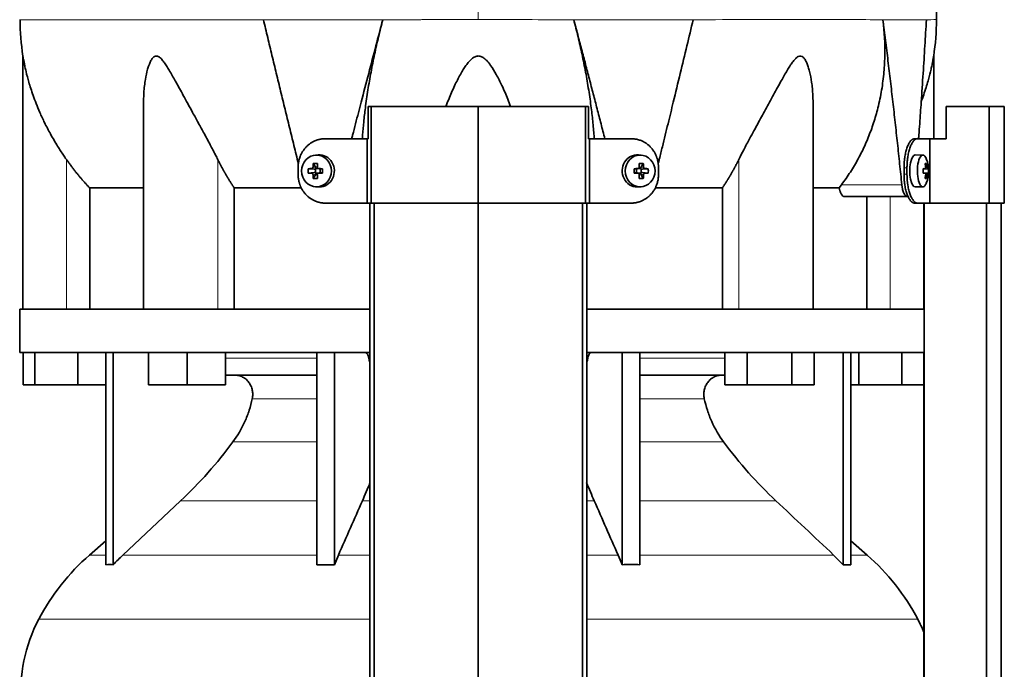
# Model space of a CAD drawing. Header units: millimetres. Extents: x 443 to 1328, y -1093 to 1340.
# Tile 16 of 28: x 451 to 757, y 409 to 612. Entities that reach past the tile are written whole.
import ezdxf

# ---------------------------------------------------------------- set-up
doc = ezdxf.new("R2010")
doc.units = ezdxf.units.MM
for name, color, linetype in [('LOW_334-1', 7, 'Continuous'), ('M5X8_UNI7687', 7, 'Continuous'), ('VSI344-454_TERMI', 7, 'Continuous'), ('VSI344-454_TESTA', 7, 'Continuous'), ('VSI344_DIFFUSORE', 7, 'Continuous')]:
    doc.layers.add(name, color=color, linetype=linetype)

# ---------------------------------------------------------------- blocks, each defined once
blk = doc.blocks.new('SE')
at = {"layer": 'LOW_334-1', "color": 7, "linetype": 'Continuous', "lineweight": 35}
for p, q in [((559.47, 554.47), (559.47, 312.47)), ((560.83, 312.47), (560.83, 554.47)), ((593.18, 312.47), (593.18, 554.47)), ((625.53, 312.47), (625.53, 554.47)), ((626.89, 554.47), (626.89, 312.47)), ((731.62, 554.47), (731.62, 521.47)), ((731.69, 554.47), (731.69, 312.47)), ((751.07, 312.47), (751.07, 554.47)), ((755.62, 312.47), (755.62, 554.47)), ((731.68, 507.97), (731.68, 521.47)), ((731.62, 507.97), (731.62, 312.47))]:
    blk.add_line(p, q, dxfattribs=at)
at = {"layer": 'M5X8_UNI7687', "color": 7, "linetype": 'Continuous', "lineweight": 35}
for p, q in [((543.4, 569.46), (542.55, 569.39)), ((643.81, 569.39), (642.96, 569.46)), ((731.33, 569.4), (728.98, 569.47)), ((541.91, 566.81), (542.68, 565.5)), ((644.45, 566.81), (643.68, 565.5)), ((732.49, 566.81), (732.08, 566.5)), ((540.37, 565.16), (542.21, 565.01)), ((540.37, 563.78), (542.21, 563.94)), ((541.91, 562.14), (542.68, 563.44)), ((542.61, 563.91), (542.61, 565.04)), ((542.78, 565.22), (543.4, 565.22)), ((543.36, 563.72), (542.78, 563.72)), ((543.48, 565.21), (544.07, 565.01)), ((544.07, 563.93), (543.48, 563.74)), ((544.02, 565.03), (544.02, 563.92)), ((544.76, 565.16), (544.15, 565.01)), ((544.76, 563.78), (544.15, 563.94)), ((641.61, 565.16), (642.21, 565.01)), ((641.61, 563.78), (642.21, 563.94)), ((642.29, 565.01), (642.88, 565.21)), ((642.88, 563.74), (642.29, 563.93)), ((642.34, 563.92), (642.34, 565.03)), ((642.93, 565.22), (643.58, 565.22)), ((643.58, 563.72), (642.96, 563.72)), ((644.45, 562.14), (643.68, 563.44)), ((643.75, 565.04), (643.75, 563.91)), ((645.99, 565.16), (644.15, 565.01)), ((645.99, 563.78), (644.15, 563.94)), ((731.46, 565.13), (732.04, 565.18)), ((733.05, 565.16), (731.46, 565.05)), ((733.05, 563.78), (731.46, 563.9)), ((732.04, 563.76), (731.46, 563.82)), ((732.49, 562.14), (732.08, 562.44)), ((542.55, 559.55), (543.4, 559.49)), ((642.96, 559.49), (643.81, 559.55)), ((728.98, 559.47), (731.33, 559.54))]:
    blk.add_line(p, q, dxfattribs=at)
at = {"layer": 'M5X8_UNI7687', "color": 4, "linetype": 'Continuous', "lineweight": 9}
for p, q in [((542.21, 565.01), (541.36, 565.18)), ((541.36, 563.76), (542.21, 563.94)), ((541.83, 565.68), (542.68, 565.5)), ((542.68, 563.44), (541.83, 563.26)), ((543.63, 565.18), (544.15, 565.01)), ((544.15, 563.94), (543.63, 563.76)), ((642.21, 565.01), (642.73, 565.18)), ((642.73, 563.76), (642.21, 563.94)), ((643.68, 565.5), (644.54, 565.68)), ((644.54, 563.26), (643.68, 563.44)), ((645, 565.18), (644.15, 565.01)), ((644.15, 563.94), (645, 563.76)), ((732.86, 565.18), (731.46, 565.05)), ((731.46, 565.13), (732.03, 565.18)), ((731.46, 563.89), (732.86, 563.76)), ((732.03, 563.76), (731.46, 563.82)), ((732.2, 565.64), (732.69, 565.68)), ((732.69, 563.26), (732.2, 563.31))]:
    blk.add_line(p, q, dxfattribs=at)
at = {"layer": 'M5X8_UNI7687', "color": 7, "linetype": 'Continuous', "lineweight": 35}
for centre, radius, start, end in [((723.14, 564.47), 10, 337.7946, 22.2054), ((551.54, 564.47), 11.19, 176.4519, 183.5481), ((510.81, 564.47), 33.96, 358.8317, 1.1683), ((675.56, 564.47), 33.96, 178.8317, 181.1683), ((634.83, 564.47), 11.19, 356.4519, 3.5481), ((723.46, 564.47), 9.62, 355.8727, 4.1273)]:
    blk.add_arc(centre, radius, start, end, dxfattribs=at)
for centre in [(542.9, 564.47), (643.46, 564.47)]:
    blk.add_ellipse(centre, major_axis=(0, -4.93), ratio=0.939693, dxfattribs=at)
for centre, major_axis, ratio, start_param, end_param in [((543.76, 564.47), (0, -5), 0.939693, 0, 3.218028), ((642.6, 564.47), (0, -5), 0.939693, 3.065157, 6.283185), ((728.97, 564.47), (0, 5), 0.34202, 0, 3.151709), ((731.32, 564.47), (0, 4.93), 0.34202, 0, 3.839001), ((731.32, 564.47), (0, 4.93), 0.34202, 5.585777, 6.283185), ((546.02, 564.47), (0, 10), 0.422618, 1.335108, 1.449667), ((545.12, 561.41), (-8.99, 2.22), 0.549436, -1.223909, -1.074217), ((545.73, 564.47), (0, 10), 0.258819, 1.335108, 1.449667), ((641.24, 561.41), (8.99, 2.22), 0.549436, 1.074217, 1.223909), ((640.63, 564.47), (0, 10), 0.258819, -1.449667, -1.335108), ((640.34, 564.47), (0, 10), 0.422618, -1.449667, -1.335108), ((725.22, 561.41), (7.67, 5.19), 0.199978, 0.212267, 0.361959), ((723.21, 564.47), (0, 10), 0.906308, 4.833518, 4.948078), ((723.1, 564.47), (0, 10), 0.965926, 4.833518, 4.948078), ((545.88, 564.32), (-9.99, 0.3), 0.0819, -1.099374, -0.984815), ((545.88, 564.63), (-9.99, -0.3), 0.0819, 0.984815, 1.099374), ((546.02, 564.47), (0, -10), 0.422618, -1.449667, -1.335108), ((542.2, 565.51), (0.805, -0.118), 0.613124, 4.809424, 5.327625), ((542.2, 563.43), (0.805, 0.118), 0.613124, 0.95556, 1.473761), ((542.37, 565.47), (0.03, -0.501), 0.939258, 0.461161, 0.987959), ((542.37, 563.47), (0.03, 0.501), 0.939258, 5.295226, 5.822024), ((542.2, 565.51), (0.521, -0.505), 0.511875, 0.559691, 1.077892), ((542.2, 563.43), (0.521, 0.505), 0.511875, 5.205293, 5.723494), ((545.73, 564.47), (0, -10), 0.258819, -1.449667, -1.335108), ((545.88, 564.32), (-9.99, 0.3), 0.0819, -1.456192, -1.341632), ((545.88, 564.63), (-9.99, -0.3), 0.0819, 1.341632, 1.456192), ((544.15, 565.51), (0.052, 0.506), 0.51441, 3.025925, 3.331693), ((544.15, 563.43), (0.052, -0.506), 0.51441, 2.951492, 3.25726), ((640.49, 564.32), (9.99, 0.3), 0.0819, 1.341632, 1.456192), ((640.49, 564.63), (9.99, -0.3), 0.0819, -1.456192, -1.341632), ((642.21, 565.51), (-0.052, 0.506), 0.51441, 2.951492, 3.25726), ((642.21, 563.43), (-0.052, -0.506), 0.51441, 3.025925, 3.331693), ((640.63, 564.47), (0, -10), 0.258819, 1.335108, 1.449667), ((644.16, 565.51), (-0.521, -0.505), 0.511875, 5.205293, 5.723494), ((643.99, 565.47), (-0.03, -0.501), 0.939258, 5.295226, 5.822024), ((643.99, 563.47), (-0.03, 0.501), 0.939258, 0.461161, 0.987959), ((644.16, 563.43), (-0.521, 0.505), 0.511875, 0.559691, 1.077892), ((644.16, 565.51), (-0.805, -0.118), 0.613124, 0.95556, 1.473761), ((644.16, 563.43), (-0.805, 0.118), 0.613124, 4.809424, 5.327625), ((640.34, 564.47), (0, -10), 0.422618, 1.335108, 1.449667), ((640.49, 564.32), (9.99, 0.3), 0.0819, 0.984815, 1.099374), ((640.49, 564.63), (9.99, -0.3), 0.0819, -1.099374, -0.984815), ((723.15, 564.32), (9.97, 0.82), 0.029809, 0.468971, 0.583531), ((726.26, 564.47), (0, -9.26), 0.562348, 1.49595, 1.645642), ((723.15, 564.63), (9.97, -0.82), 0.029809, -0.583531, -0.468971), ((723.21, 564.47), (0, -10), 0.906308, 1.335108, 1.449667), ((723.1, 564.47), (0, -10), 0.965926, 1.335108, 1.449667), ((723.15, 564.32), (9.97, 0.82), 0.029809, 0.112154, 0.226713), ((723.15, 564.63), (9.97, -0.82), 0.029809, -0.226713, -0.112154), ((545.12, 567.53), (-8.99, -2.22), 0.549436, 1.074217, 1.223909), ((641.24, 567.53), (8.99, -2.22), 0.549436, -1.223909, -1.074217), ((725.22, 567.53), (7.67, -5.19), 0.199978, -0.361959, -0.212267), ((543.76, 564.47), (0, -5), 0.939693, 6.20675, 6.283185), ((642.6, 564.47), (0, -5), 0.939693, 0, 0.076435)]:
    blk.add_ellipse(centre, major_axis=major_axis, ratio=ratio, start_param=start_param, end_param=end_param, dxfattribs=at)
for points in [[(541.36, 565.18), (541.37, 565.18), (541.41, 565.18), (541.45, 565.19), (541.49, 565.2), (541.53, 565.22), (541.57, 565.24), (541.61, 565.26), (541.64, 565.29), (541.68, 565.33), (541.71, 565.37), (541.74, 565.41), (541.76, 565.45), (541.78, 565.49), (541.8, 565.53), (541.81, 565.58), (541.82, 565.63), (541.83, 565.66), (541.83, 565.68)], [(541.83, 563.26), (541.83, 563.28), (541.82, 563.31), (541.81, 563.36), (541.8, 563.41), (541.78, 563.45), (541.76, 563.49), (541.74, 563.54), (541.71, 563.58), (541.68, 563.61), (541.64, 563.65), (541.61, 563.68), (541.57, 563.7), (541.53, 563.72), (541.49, 563.74), (541.45, 563.75), (541.41, 563.76), (541.37, 563.76), (541.36, 563.76)], [(543.16, 565.68), (543.16, 565.66), (543.16, 565.63), (543.17, 565.58), (543.18, 565.53), (543.19, 565.49), (543.21, 565.45), (543.23, 565.41), (543.26, 565.37), (543.29, 565.33), (543.33, 565.29), (543.36, 565.26), (543.4, 565.24), (543.45, 565.22), (543.49, 565.2), (543.53, 565.19), (543.58, 565.18), (543.61, 565.18), (543.63, 565.18)], [(543.63, 563.76), (543.61, 563.76), (543.58, 563.76), (543.53, 563.75), (543.49, 563.74), (543.45, 563.72), (543.4, 563.7), (543.36, 563.68), (543.33, 563.65), (543.29, 563.61), (543.26, 563.58), (543.23, 563.54), (543.21, 563.49), (543.19, 563.45), (543.18, 563.41), (543.17, 563.36), (543.16, 563.31), (543.16, 563.28), (543.16, 563.26)], [(642.73, 565.18), (642.75, 565.18), (642.78, 565.18), (642.83, 565.19), (642.88, 565.2), (642.92, 565.22), (642.96, 565.24), (643, 565.26), (643.04, 565.29), (643.07, 565.33), (643.1, 565.37), (643.13, 565.41), (643.15, 565.45), (643.17, 565.49), (643.19, 565.53), (643.2, 565.58), (643.2, 565.63), (643.2, 565.66), (643.2, 565.68)], [(643.2, 563.26), (643.2, 563.28), (643.2, 563.31), (643.2, 563.36), (643.19, 563.41), (643.17, 563.45), (643.15, 563.49), (643.13, 563.54), (643.1, 563.58), (643.07, 563.61), (643.04, 563.65), (643, 563.68), (642.96, 563.7), (642.92, 563.72), (642.88, 563.74), (642.83, 563.75), (642.78, 563.76), (642.75, 563.76), (642.73, 563.76)], [(644.54, 565.68), (644.54, 565.66), (644.54, 565.63), (644.55, 565.58), (644.56, 565.53), (644.58, 565.49), (644.6, 565.45), (644.62, 565.41), (644.65, 565.37), (644.68, 565.33), (644.72, 565.29), (644.76, 565.26), (644.79, 565.24), (644.83, 565.22), (644.87, 565.2), (644.92, 565.19), (644.96, 565.18), (644.99, 565.18), (645, 565.18)], [(645, 563.76), (644.99, 563.76), (644.96, 563.76), (644.92, 563.75), (644.87, 563.74), (644.83, 563.72), (644.79, 563.7), (644.76, 563.68), (644.72, 563.65), (644.68, 563.61), (644.65, 563.58), (644.62, 563.54), (644.6, 563.49), (644.58, 563.45), (644.56, 563.41), (644.55, 563.36), (644.54, 563.31), (644.54, 563.28), (644.54, 563.26)], [(732.03, 565.18), (732.04, 565.18), (732.06, 565.18), (732.08, 565.19), (732.1, 565.2), (732.11, 565.22), (732.13, 565.24), (732.15, 565.26), (732.16, 565.29), (732.18, 565.33), (732.19, 565.37), (732.2, 565.41), (732.2, 565.45), (732.21, 565.49), (732.21, 565.53), (732.21, 565.58), (732.21, 565.63), (732.2, 565.66), (732.2, 565.68)], [(732.2, 563.26), (732.2, 563.28), (732.21, 563.31), (732.21, 563.36), (732.21, 563.41), (732.21, 563.45), (732.2, 563.49), (732.2, 563.54), (732.19, 563.58), (732.18, 563.61), (732.16, 563.65), (732.15, 563.68), (732.13, 563.7), (732.11, 563.72), (732.1, 563.74), (732.08, 563.75), (732.06, 563.76), (732.04, 563.76), (732.03, 563.76)], [(732.69, 565.68), (732.69, 565.66), (732.69, 565.63), (732.7, 565.58), (732.71, 565.53), (732.72, 565.49), (732.73, 565.45), (732.74, 565.41), (732.75, 565.37), (732.76, 565.33), (732.77, 565.29), (732.79, 565.26), (732.8, 565.24), (732.81, 565.22), (732.82, 565.2), (732.83, 565.19), (732.85, 565.18), (732.85, 565.18), (732.86, 565.18)], [(732.86, 563.76), (732.85, 563.76), (732.85, 563.76), (732.83, 563.75), (732.82, 563.74), (732.81, 563.72), (732.8, 563.7), (732.79, 563.68), (732.77, 563.65), (732.76, 563.61), (732.75, 563.58), (732.74, 563.54), (732.73, 563.49), (732.72, 563.45), (732.71, 563.41), (732.7, 563.36), (732.69, 563.31), (732.69, 563.28), (732.69, 563.26)]]:
    blk.add_open_spline(points, degree=3, dxfattribs=at)
at = {"layer": 'VSI344-454_TERMI', "color": 7, "linetype": 'Continuous', "lineweight": 35}
for p, q in [((559.89, 584.47), (558.96, 584.47)), ((558.96, 584.47), (558.96, 574.47)), ((593.18, 584.47), (559.89, 584.47)), ((559.89, 584.47), (559.89, 554.47)), ((626.47, 584.47), (593.18, 584.47)), ((593.18, 584.47), (593.18, 554.47)), ((627.41, 584.47), (626.47, 584.47)), ((626.47, 584.47), (626.47, 554.47)), ((627.41, 584.47), (627.41, 574.47)), ((751.95, 584.47), (738.61, 584.47)), ((738.61, 584.47), (738.61, 574.47)), ((756.63, 584.47), (751.95, 584.47)), ((751.95, 584.47), (751.95, 554.47)), ((756.63, 584.47), (756.63, 554.47)), ((545.59, 574.47), (558.6, 574.47)), ((558.6, 554.47), (558.6, 574.47)), ((558.6, 574.47), (558.96, 574.47)), ((627.77, 574.47), (627.41, 574.47)), ((640.78, 574.47), (627.77, 574.47)), ((627.77, 574.47), (627.77, 554.47)), ((728.69, 574.47), (729.62, 574.47)), ((729.62, 574.47), (733.48, 574.47)), ((733.48, 554.47), (733.48, 574.47)), ((733.48, 574.47), (738.61, 574.47)), ((537.18, 563.47), (537.18, 565.47)), ((649.18, 563.47), (649.18, 565.47)), ((725.47, 563.47), (725.47, 565.47)), ((726.39, 563.47), (726.39, 565.47)), ((545.59, 554.47), (558.6, 554.47)), ((559.89, 554.47), (558.6, 554.47)), ((593.18, 554.47), (559.89, 554.47)), ((626.47, 554.47), (593.18, 554.47)), ((627.77, 554.47), (626.47, 554.47)), ((640.78, 554.47), (627.77, 554.47)), ((729.62, 554.47), (728.69, 554.47)), ((729.62, 554.47), (733.48, 554.47)), ((751.95, 554.47), (733.48, 554.47)), ((756.63, 554.47), (751.95, 554.47))]:
    blk.add_line(p, q, dxfattribs=at)
at = {"layer": 'VSI344-454_TERMI', "color": 4, "linetype": 'Continuous', "lineweight": 9}
for p, q in [((725.47, 565.47), (726.39, 565.47)), ((726.39, 563.47), (725.47, 563.47))]:
    blk.add_line(p, q, dxfattribs=at)
at = {"layer": 'VSI344-454_TERMI', "color": 7, "linetype": 'Continuous', "lineweight": 35}
for points, knots in [([(545.59, 574.47), (545.49, 574.47), (545.31, 574.47), (545.03, 574.45), (544.75, 574.43), (544.48, 574.4), (544.2, 574.35), (543.93, 574.3), (543.66, 574.24), (543.39, 574.17), (543.13, 574.09), (542.86, 574), (542.6, 573.9), (542.17, 573.72), (541.59, 573.42), (540.89, 572.97), (540.22, 572.44), (539.61, 571.85), (539.06, 571.19), (538.57, 570.48), (538.15, 569.72), (537.84, 569.01), (537.62, 568.37), (537.46, 567.8), (537.33, 567.23), (537.25, 566.65), (537.19, 566.06), (537.18, 565.67), (537.18, 565.47)], [0, 0, 0, 0, 0.021018, 0.041934, 0.062771, 0.083551, 0.104296, 0.125029, 0.145772, 0.166549, 0.18738, 0.20829, 0.2293, 0.250431, 0.312491, 0.374707, 0.437523, 0.500061, 0.56259, 0.62542, 0.687635, 0.749712, 0.791848, 0.833577, 0.875076, 0.916525, 0.958107, 1, 1, 1, 1]), ([(649.18, 565.47), (649.18, 565.57), (649.18, 565.77), (649.17, 566.06), (649.14, 566.36), (649.11, 566.65), (649.07, 566.94), (649.02, 567.23), (648.97, 567.51), (648.9, 567.8), (648.83, 568.08), (648.74, 568.36), (648.65, 568.64), (648.48, 569.1), (648.21, 569.72), (647.79, 570.48), (647.3, 571.19), (646.75, 571.85), (646.14, 572.44), (645.48, 572.97), (644.77, 573.42), (644.11, 573.76), (643.5, 574), (642.97, 574.17), (642.43, 574.31), (641.89, 574.4), (641.33, 574.46), (640.96, 574.47), (640.78, 574.47)], [0, 0, 0, 0, 0.020997, 0.041894, 0.062713, 0.083478, 0.10421, 0.124932, 0.145667, 0.166438, 0.187266, 0.208174, 0.229186, 0.250321, 0.31238, 0.374613, 0.43743, 0.499972, 0.562502, 0.625326, 0.687533, 0.749602, 0.791735, 0.83347, 0.874983, 0.916456, 0.958069, 1, 1, 1, 1]), ([(725.47, 565.47), (725.47, 565.57), (725.47, 565.77), (725.47, 566.06), (725.48, 566.36), (725.5, 566.65), (725.51, 566.94), (725.53, 567.23), (725.56, 567.51), (725.58, 567.8), (725.62, 568.08), (725.65, 568.36), (725.69, 568.64), (725.76, 569.1), (725.87, 569.72), (726.04, 570.48), (726.24, 571.19), (726.46, 571.85), (726.71, 572.44), (726.97, 572.97), (727.24, 573.42), (727.49, 573.76), (727.71, 574), (727.91, 574.17), (728.11, 574.31), (728.3, 574.4), (728.5, 574.46), (728.63, 574.47), (728.69, 574.47)], [0, 0, 0, 0, 0.020997, 0.041894, 0.062714, 0.083478, 0.10421, 0.124932, 0.145667, 0.166438, 0.187266, 0.208175, 0.229186, 0.250321, 0.312381, 0.374613, 0.43743, 0.499971, 0.5625, 0.625324, 0.687531, 0.7496, 0.791733, 0.833468, 0.874982, 0.916455, 0.958068, 1, 1, 1, 1]), ([(729.62, 574.47), (729.59, 574.47), (729.52, 574.47), (729.42, 574.45), (729.32, 574.43), (729.23, 574.4), (729.13, 574.35), (729.03, 574.3), (728.93, 574.24), (728.83, 574.17), (728.74, 574.09), (728.64, 574), (728.54, 573.9), (728.38, 573.72), (728.16, 573.42), (727.89, 572.97), (727.63, 572.44), (727.39, 571.85), (727.16, 571.19), (726.97, 570.48), (726.79, 569.72), (726.66, 569.01), (726.57, 568.37), (726.5, 567.8), (726.45, 567.23), (726.42, 566.65), (726.39, 566.06), (726.39, 565.67), (726.39, 565.47)], [0, 0, 0, 0, 0.021018, 0.041934, 0.062771, 0.083551, 0.104296, 0.125029, 0.145772, 0.166549, 0.18738, 0.20829, 0.2293, 0.250431, 0.312491, 0.374707, 0.437523, 0.500061, 0.56259, 0.62542, 0.687635, 0.749712, 0.791848, 0.833577, 0.875076, 0.916525, 0.958107, 1, 1, 1, 1]), ([(537.18, 563.47), (537.18, 563.37), (537.18, 563.17), (537.2, 562.88), (537.22, 562.59), (537.25, 562.29), (537.29, 562), (537.34, 561.72), (537.4, 561.43), (537.46, 561.14), (537.54, 560.86), (537.62, 560.58), (537.71, 560.3), (537.88, 559.84), (538.15, 559.22), (538.57, 558.46), (539.06, 557.75), (539.61, 557.1), (540.22, 556.5), (540.89, 555.97), (541.59, 555.52), (542.26, 555.18), (542.86, 554.94), (543.39, 554.77), (543.93, 554.64), (544.48, 554.54), (545.03, 554.48), (545.4, 554.47), (545.59, 554.47)], [0, 0, 0, 0, 0.020997, 0.041894, 0.062713, 0.083478, 0.10421, 0.124932, 0.145667, 0.166438, 0.187266, 0.208174, 0.229186, 0.250321, 0.31238, 0.374613, 0.43743, 0.499972, 0.562502, 0.625326, 0.687533, 0.749602, 0.791735, 0.83347, 0.874983, 0.916456, 0.958069, 1, 1, 1, 1]), ([(640.78, 554.47), (640.87, 554.47), (641.06, 554.47), (641.34, 554.49), (641.61, 554.51), (641.89, 554.55), (642.16, 554.59), (642.43, 554.64), (642.7, 554.7), (642.97, 554.77), (643.23, 554.86), (643.5, 554.95), (643.76, 555.05), (644.19, 555.23), (644.77, 555.52), (645.48, 555.97), (646.14, 556.5), (646.75, 557.1), (647.3, 557.75), (647.79, 558.46), (648.21, 559.22), (648.52, 559.93), (648.75, 560.58), (648.91, 561.14), (649.03, 561.71), (649.12, 562.29), (649.17, 562.88), (649.18, 563.27), (649.18, 563.47)], [0, 0, 0, 0, 0.021018, 0.041934, 0.062771, 0.083551, 0.104296, 0.125029, 0.145772, 0.166549, 0.18738, 0.20829, 0.2293, 0.250431, 0.312491, 0.374707, 0.437523, 0.500061, 0.56259, 0.62542, 0.687635, 0.749712, 0.791848, 0.833577, 0.875076, 0.916525, 0.958107, 1, 1, 1, 1]), ([(728.69, 554.47), (728.66, 554.47), (728.6, 554.47), (728.5, 554.49), (728.4, 554.51), (728.3, 554.55), (728.2, 554.59), (728.11, 554.64), (728.01, 554.7), (727.91, 554.77), (727.81, 554.86), (727.72, 554.95), (727.62, 555.05), (727.46, 555.23), (727.24, 555.52), (726.97, 555.97), (726.71, 556.5), (726.46, 557.1), (726.24, 557.75), (726.04, 558.46), (725.87, 559.22), (725.74, 559.93), (725.65, 560.58), (725.58, 561.14), (725.53, 561.71), (725.49, 562.29), (725.47, 562.88), (725.47, 563.27), (725.47, 563.47)], [0, 0, 0, 0, 0.021018, 0.041935, 0.062772, 0.083552, 0.104298, 0.125031, 0.145774, 0.166551, 0.187383, 0.208292, 0.229302, 0.250433, 0.312493, 0.374709, 0.437524, 0.500062, 0.56259, 0.62542, 0.687635, 0.749712, 0.791848, 0.833577, 0.875075, 0.916525, 0.958107, 1, 1, 1, 1]), ([(726.39, 563.47), (726.39, 563.37), (726.39, 563.17), (726.4, 562.88), (726.41, 562.59), (726.42, 562.29), (726.43, 562), (726.46, 561.72), (726.48, 561.43), (726.51, 561.14), (726.54, 560.86), (726.57, 560.58), (726.61, 560.3), (726.68, 559.84), (726.79, 559.22), (726.97, 558.46), (727.16, 557.75), (727.39, 557.1), (727.63, 556.5), (727.89, 555.97), (728.16, 555.52), (728.41, 555.18), (728.64, 554.94), (728.83, 554.77), (729.03, 554.64), (729.23, 554.54), (729.42, 554.48), (729.55, 554.47), (729.62, 554.47)], [0, 0, 0, 0, 0.020997, 0.041894, 0.062713, 0.083478, 0.10421, 0.124932, 0.145667, 0.166438, 0.187266, 0.208174, 0.229186, 0.250321, 0.31238, 0.374613, 0.43743, 0.499972, 0.562502, 0.625326, 0.687533, 0.749602, 0.791735, 0.83347, 0.874983, 0.916456, 0.958069, 1, 1, 1, 1])]:
    blk.add_open_spline(points, degree=3, knots=knots, dxfattribs=at)
at = {"layer": 'VSI344-454_TESTA', "color": 4, "linetype": 'Continuous', "lineweight": 9}
for p, q in [((593.18, 747.92), (593.18, 611.51)), ((563.52, 611.5), (526.41, 611.5)), ((659.95, 611.5), (622.85, 611.5)), ((732.41, 611.5), (718.91, 611.5)), ((465.18, 521.47), (465.18, 568.05)), ((512.22, 521.47), (512.22, 568.05)), ((674.15, 521.47), (674.15, 568.05)), ((706.04, 560.18), (724.78, 560.18)), ((721.18, 521.47), (721.18, 556.47))]:
    blk.add_line(p, q, dxfattribs=at)
at = {"layer": 'VSI344-454_TESTA', "color": 7, "linetype": 'Continuous', "lineweight": 35}
for p, q in [((451.68, 600.24), (451.68, 521.47)), ((734.68, 574.47), (734.68, 600.24)), ((489.17, 585.84), (489.17, 521.47)), ((697.19, 521.47), (697.19, 585.84)), ((705.32, 559.17), (706.04, 560.18)), ((472.43, 559.17), (472.43, 521.47)), ((538.2, 559.17), (517.35, 559.17)), ((517.35, 559.17), (517.35, 521.47)), ((669.02, 559.17), (648.17, 559.17)), ((669.02, 559.17), (669.02, 521.47)), ((705.32, 559.17), (697.3, 559.17)), ((706.95, 556.47), (726.55, 556.47)), ((713.93, 556.47), (713.93, 521.47))]:
    blk.add_line(p, q, dxfattribs=at)
for centre, start, end in [((527.14, 611.6), 180.0677, 188.5932), ((659.22, 611.6), 351.4074, 359.9323)]:
    blk.add_arc(centre, 76.32, start, end, dxfattribs=at)
for points, degree, knots in [([(735.52, 611.5), (735.49, 615.89), (735.41, 623.71), (735.18, 636.85), (734.66, 650.15), (733.74, 663.6), (732.25, 677.08), (730.19, 689.09), (727.64, 699.56), (724.77, 708.4), (721.39, 716.98), (717.67, 725.25), (714, 733.23), (710.72, 740.9), (709.26, 745.52), (708.48, 747.98)], 3, [0, 0, 0, 0, 0.084989, 0.179504, 0.274618, 0.37022, 0.466389, 0.563606, 0.629682, 0.695896, 0.761642, 0.826108, 0.888953, 0.950047, 1, 1, 1, 1]), ([(553.84, 574.47), (553.94, 574.85), (554.34, 576.42), (555.04, 579.12), (555.92, 582.52), (557.28, 587.74), (559.09, 594.67), (561.33, 603.22), (562.8, 608.79), (563.52, 611.5)], 3, [0.2784568, 0.2784568, 0.2784568, 0.2784568, 0.3008671, 0.3697767, 0.4361634, 0.5000272, 0.6747049, 0.8413625, 1, 1, 1, 1]), ([(563.52, 611.5), (563.29, 610.62), (562.83, 608.85), (562.17, 606.17), (561.54, 603.47), (560.94, 600.73), (560.37, 597.98), (559.84, 595.2), (559.34, 592.42), (558.87, 589.62), (558.45, 586.82), (558.01, 583.51), (557.57, 579.74), (557.29, 576.56), (557.17, 574.81), (557.14, 574.43)], 3, [0, 0, 0, 0, 0.047428, 0.0954655, 0.1441115, 0.1933651, 0.2432253, 0.2936913, 0.3447621, 0.3964371, 0.4487155, 0.5015965, 0.5840144, 0.6666893, 0.6897009, 0.6897009, 0.6897009, 0.6897009]), ([(629.22, 574.46), (629.21, 574.58), (629.15, 575.45), (629.03, 577.08), (628.81, 579.37), (628.57, 581.69), (628.16, 585.08), (627.52, 589.57), (626.56, 595.16), (625.45, 600.69), (624.22, 606.14), (623.3, 609.73), (622.85, 611.5)], 3, [0.3109182, 0.3109182, 0.3109182, 0.3109182, 0.3183027, 0.3634614, 0.4085429, 0.4535475, 0.4984754, 0.6036235, 0.7063566, 0.8066685, 0.9045521, 1, 1, 1, 1]), ([(649.07, 566.7), (649.19, 567.19), (649.62, 568.94), (650.36, 571.91), (651.26, 575.58), (652.12, 579.12), (652.96, 582.52), (654.23, 587.74), (655.91, 594.67), (657.97, 603.22), (659.3, 608.79), (659.95, 611.5)], 3, [0.1270495, 0.1270495, 0.1270495, 0.1270495, 0.1554786, 0.2294336, 0.3008657, 0.369775, 0.4361614, 0.5000249, 0.6746983, 0.8413566, 1, 1, 1, 1]), ([(706.04, 560.18), (706.52, 560.82), (707.47, 562.11), (708.81, 564.12), (710.07, 566.17), (711.26, 568.27), (712.37, 570.41), (713.4, 572.6), (714.35, 574.82), (715.22, 577.08), (716.02, 579.37), (716.73, 581.69), (717.65, 585.08), (718.58, 589.57), (719.29, 595.16), (719.57, 600.69), (719.47, 606.14), (719.09, 609.73), (718.91, 611.5)], 3, [0, 0, 0, 0, 0.045711, 0.091341, 0.136891, 0.182361, 0.227753, 0.273067, 0.318303, 0.363461, 0.408543, 0.453548, 0.498475, 0.603623, 0.706357, 0.806668, 0.904552, 1, 1, 1, 1]), ([(729.99, 574.47), (730.02, 574.85), (730.14, 576.42), (730.33, 579.12), (730.58, 582.52), (730.94, 587.74), (731.4, 594.67), (731.94, 603.22), (732.26, 608.79), (732.41, 611.5)], 3, [0.2784556, 0.2784556, 0.2784556, 0.2784556, 0.3008657, 0.369775, 0.4361614, 0.5000249, 0.6746983, 0.8413566, 1, 1, 1, 1]), ([(465.18, 568.05), (464.88, 568.48), (464.27, 569.36), (463.37, 570.73), (462.39, 572.29), (461.33, 574.04), (459.94, 576.48), (458.45, 579.36), (456.98, 582.52), (455.81, 585.35), (454.88, 587.84), (454.14, 590.05), (453.37, 592.56), (452.78, 594.81), (452.33, 596.79), (452.08, 598.03), (451.88, 599.08), (451.74, 599.87), (451.69, 600.19), (451.68, 600.21), (451.68, 600.21)], 3, [0, 0, 0, 0, 0.020247, 0.0413012, 0.0631676, 0.0911499, 0.1206822, 0.1725651, 0.2189806, 0.2600001, 0.2962057, 0.3283254, 0.3570821, 0.4069553, 0.4285992, 0.4484587, 0.4665056, 0.4826091, 0.4971306, 0.5000368, 0.5000368, 0.5000368, 0.5000368]), ([(512.22, 568.05), (512, 568.48), (511.56, 569.36), (510.86, 570.73), (510.04, 572.29), (509.11, 574.04), (507.79, 576.48), (506.22, 579.36), (504.48, 582.52), (502.94, 585.35), (501.58, 587.84), (500.37, 590.05), (498.99, 592.56), (497.73, 594.81), (496.54, 596.79), (495.73, 598.03), (494.93, 599.08), (494.14, 599.87), (493.29, 600.3), (492.48, 600.11), (491.84, 599.44), (491.3, 598.52), (490.83, 597.39), (490.25, 595.53), (489.79, 593.35), (489.44, 590.88), (489.24, 588.7), (489.18, 586.99), (489.17, 586.03), (489.17, 585.84)], 3, [0, 0, 0, 0, 0.020247, 0.0413012, 0.0631676, 0.0911499, 0.1206822, 0.1725651, 0.2189806, 0.2600001, 0.2962057, 0.3283254, 0.3570821, 0.4069553, 0.4285992, 0.4484587, 0.4665056, 0.4826091, 0.4971306, 0.5113122, 0.5266668, 0.543344, 0.562023, 0.5826937, 0.6304427, 0.6595254, 0.6923195, 0.7261108, 0.7344062, 0.7344062, 0.7344062, 0.7344062]), ([(603.24, 584.47), (602.96, 585.23), (602.13, 587.41), (600.68, 590.77), (598.89, 594.31), (597.32, 596.92), (596.06, 598.53), (595.11, 599.44), (594.26, 600.03), (593.18, 600.29), (592.1, 600.03), (591.14, 599.37), (590.22, 598.42), (589.34, 597.29), (588.46, 595.94), (587.24, 593.85), (585.67, 590.75), (584.23, 587.39), (583.4, 585.22), (583.12, 584.47)], 3, [0.2456134, 0.2456134, 0.2456134, 0.2456134, 0.2789295, 0.3409942, 0.392778, 0.4359518, 0.4604978, 0.4716154, 0.4871189, 0.5000341, 0.5129562, 0.5284792, 0.5444389, 0.5641957, 0.583938, 0.6074587, 0.6593255, 0.7214848, 0.7543968, 0.7543968, 0.7543968, 0.7543968]), ([(697.19, 585.84), (697.19, 586.54), (697.16, 587.97), (697.01, 590.05), (696.71, 592.56), (696.29, 594.81), (695.73, 596.79), (695.28, 598.03), (694.77, 599.08), (694.17, 599.87), (693.42, 600.3), (692.57, 600.11), (691.77, 599.44), (690.99, 598.52), (690.2, 597.39), (689.04, 595.53), (687.81, 593.35), (686.44, 590.88), (685.25, 588.7), (684.01, 586.42), (682.34, 583.37), (680.6, 580.19), (678.84, 576.97), (677.29, 574.12), (675.71, 571.15), (674.65, 569.05), (674.15, 568.05)], 3, [0.2656245, 0.2656245, 0.2656245, 0.2656245, 0.2962057, 0.3283254, 0.3570821, 0.4069553, 0.4285992, 0.4484587, 0.4665056, 0.4826091, 0.4971306, 0.5113122, 0.5266668, 0.543344, 0.562023, 0.5826937, 0.6304427, 0.6595254, 0.6923195, 0.7261108, 0.7592332, 0.8259403, 0.8657684, 0.9022453, 0.9533075, 1, 1, 1, 1]), ([(734.68, 600.21), (734.68, 600.21), (734.66, 600.06), (734.55, 599.44), (734.38, 598.52), (734.16, 597.39), (733.75, 595.53), (733.21, 593.35), (732.48, 590.88), (731.78, 588.7), (731.2, 587.08), (730.87, 586.2), (730.83, 586.1)], 3, [0.5000365, 0.5000365, 0.5000365, 0.5000365, 0.5113122, 0.5266668, 0.543344, 0.562023, 0.5826937, 0.6304427, 0.6595254, 0.6923195, 0.7261108, 0.7306461, 0.7306461, 0.7306461, 0.7306461]), ([(472.43, 559.17), (470.44, 561.28), (468.62, 563.5), (466.82, 565.7), (465.18, 568.05)], 2, [0, 0, 0, 0.5, 0.5, 1, 1, 1]), ([(517.35, 559.17), (515.93, 561.28), (514.65, 563.5), (513.38, 565.7), (512.22, 568.05)], 2, [0, 0, 0, 0.5, 0.5, 1, 1, 1]), ([(674.15, 568.05), (672.99, 565.7), (671.71, 563.5), (670.43, 561.28), (669.02, 559.17)], 2, [0, 0, 0, 0.5, 0.5, 1, 1, 1]), ([(724.78, 560.18), (724.79, 560.1), (724.81, 559.95), (724.84, 559.73), (724.87, 559.51), (724.91, 559.3), (724.95, 559.09), (724.99, 558.89), (725.08, 558.53), (725.22, 558.04), (725.45, 557.49), (725.7, 557.04), (725.93, 556.77), (726.12, 556.61), (726.26, 556.53), (726.4, 556.48), (726.5, 556.47), (726.55, 556.47)], 3, [0, 0, 0, 0, 0.036137, 0.072006, 0.107687, 0.143258, 0.1788, 0.214393, 0.250117, 0.375419, 0.499764, 0.624342, 0.749875, 0.812239, 0.874428, 0.936872, 1, 1, 1, 1]), ([(472.43, 559.17), (473.07, 559.17), (474.1, 559.17), (476.94, 559.17), (478.75, 559.17), (483.11, 559.17), (485.66, 559.17), (488.72, 559.17), (488.89, 559.17), (489.06, 559.17)], 3, [0, 0, 0, 0, 0.25, 0.25, 0.5, 0.5, 0.75, 0.75, 0.764371, 0.764371, 0.764371, 0.764371]), ([(706.95, 556.47), (706.92, 556.47), (706.87, 556.47), (706.79, 556.49), (706.71, 556.51), (706.63, 556.55), (706.55, 556.6), (706.42, 556.69), (706.24, 556.87), (706.01, 557.18), (705.81, 557.57), (705.65, 557.96), (705.53, 558.3), (705.45, 558.58), (705.38, 558.87), (705.34, 559.07), (705.32, 559.17)], 3, [0, 0, 0, 0, 0.041685, 0.083129, 0.124417, 0.165635, 0.206869, 0.248205, 0.373034, 0.498358, 0.621809, 0.745536, 0.809628, 0.873199, 0.936554, 1, 1, 1, 1])]:
    blk.add_open_spline(points, degree=degree, knots=knots, dxfattribs=at)
at = {"layer": 'VSI344-454_TESTA', "color": 4, "linetype": 'Continuous', "lineweight": 9}
for points, weights in [([(450.83, 611.5), (450.83, 611.5), (482.84, 611.5), (526.41, 611.5)], [0.630185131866, 0.663633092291, 0.786904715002, 1]), ([(563.52, 611.5), (573.28, 611.51), (583.2, 611.51), (593.18, 611.51)], [1, 0.996331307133, 0.996331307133, 1])]:
    blk.add_rational_spline(points, weights, degree=3, dxfattribs=at)
at = {"layer": 'VSI344-454_TESTA', "color": 7, "linetype": 'Continuous', "lineweight": 35}
for points in [[(537.28, 566.73), (531.74, 589.2), (526.41, 611.5)], [(632.52, 574.47), (627.73, 593.04), (622.85, 611.5)], [(724.78, 560.18), (722.15, 585.95), (718.91, 611.5)]]:
    blk.add_open_spline(points, degree=2, dxfattribs=at)
at = {"layer": 'VSI344-454_TESTA', "color": 4, "linetype": 'Continuous', "lineweight": 9}
for points in [[(622.85, 611.5), (613.1, 611.51), (603.14, 611.51), (593.18, 611.51)], [(735.54, 611.51), (735.54, 611.51), (734.49, 611.51), (732.41, 611.5)]]:
    blk.add_open_spline(points, degree=3, dxfattribs=at)
blk.add_open_spline([(718.91, 611.5), (715.6, 611.51), (711.83, 611.51), (703.44, 611.51), (698.83, 611.51), (688.86, 611.51), (683.5, 611.51), (672.16, 611.51), (666.18, 611.51), (659.95, 611.5)], degree=3, knots=[0, 0, 0, 0, 0.25, 0.25, 0.5, 0.5, 0.75, 0.75, 1, 1, 1, 1], dxfattribs=at)
at = {"layer": 'VSI344_DIFFUSORE', "color": 7, "linetype": 'Continuous', "lineweight": 35}
for p, q in [((559.47, 521.47), (450.68, 521.47)), ((450.68, 521.47), (450.68, 507.97)), ((731.68, 521.47), (626.89, 521.47)), ((559.47, 507.97), (450.68, 507.97)), ((451.8, 497.97), (451.8, 507.97)), ((455.38, 497.97), (455.38, 507.97)), ((468.77, 497.97), (468.77, 507.97)), ((477.47, 442.01), (477.47, 507.97)), ((479.77, 442.01), (479.77, 507.97)), ((490.67, 497.97), (490.67, 507.97)), ((502.67, 497.97), (502.67, 507.97)), ((514.67, 497.97), (514.67, 507.97)), ((542.96, 442.01), (542.96, 507.97)), ((548.5, 442.01), (548.5, 507.97)), ((731.68, 507.97), (626.89, 507.97)), ((637.86, 442.01), (637.86, 507.97)), ((643.41, 442.01), (643.41, 507.97)), ((669.83, 497.97), (669.83, 507.97)), ((676.76, 497.97), (676.76, 507.97)), ((690.62, 497.97), (690.62, 507.97)), ((697.55, 497.97), (697.55, 507.97)), ((706.59, 442.01), (706.59, 507.97)), ((708.89, 442.01), (708.89, 507.97)), ((711.38, 497.97), (711.38, 507.97)), ((724.77, 497.97), (724.77, 507.97)), ((542.96, 500.97), (514.67, 500.97)), ((669.83, 500.97), (643.41, 500.97)), ((455.38, 497.97), (451.8, 497.97)), ((468.77, 497.97), (455.38, 497.97)), ((477.47, 497.97), (468.77, 497.97)), ((502.67, 497.97), (490.67, 497.97)), ((514.67, 497.97), (502.67, 497.97)), ((676.76, 497.97), (669.83, 497.97)), ((690.62, 497.97), (676.76, 497.97)), ((697.55, 497.97), (690.62, 497.97)), ((711.38, 497.97), (708.89, 497.97)), ((724.77, 497.97), (711.38, 497.97)), ((731.62, 497.97), (724.77, 497.97)), ((500.69, 461.88), (482.77, 445.02)), ((477.47, 449.44), (472.39, 445.02)), ((713.97, 445.02), (708.89, 449.44)), ((548.5, 442.01), (549.74, 445.02)), ((703.6, 445.02), (706.59, 442.01)), ((542.96, 442.01), (548.5, 442.01)), ((706.59, 442.01), (708.89, 442.01))]:
    blk.add_line(p, q, dxfattribs=at)
at = {"layer": 'VSI344_DIFFUSORE', "color": 4, "linetype": 'Continuous', "lineweight": 9}
for p, q in [((514.67, 506.19), (542.96, 506.19)), ((559.17, 506.19), (559.47, 506.19)), ((626.89, 506.19), (627.19, 506.19)), ((643.41, 506.19), (669.83, 506.19)), ((542.96, 493.64), (522.96, 493.64)), ((663.41, 493.64), (643.41, 493.64)), ((516.94, 480.17), (542.96, 480.17)), ((643.41, 480.17), (669.42, 480.17)), ((500.69, 461.88), (542.96, 461.88)), ((557.17, 461.88), (559.47, 461.88)), ((626.89, 461.88), (629.2, 461.88)), ((643.41, 461.88), (685.67, 461.88)), ((472.39, 445.02), (477.47, 445.02)), ((482.77, 445.02), (542.96, 445.02)), ((549.74, 445.02), (559.47, 445.02)), ((626.89, 445.02), (636.62, 445.02)), ((703.6, 445.02), (643.41, 445.02)), ((708.89, 445.02), (713.97, 445.02)), ((559.47, 425.03), (456.61, 425.03)), ((729.76, 425.03), (626.89, 425.03))]:
    blk.add_line(p, q, dxfattribs=at)
at = {"layer": 'VSI344_DIFFUSORE', "color": 7, "linetype": 'Continuous', "lineweight": 35}
for centre, radius, start, end in [((517.35, 393.29), 68.53, 131, 152.418), ((669.01, 393.29), 68.53, 27.582, 49), ((500.86, 401.91), 49.92, 152.418, 183.9452), ((685.51, 401.91), 49.92, 22.5431, 27.582)]:
    blk.add_arc(centre, radius, start, end, dxfattribs=at)
for points, knots in [([(558.1, 507.97), (558.16, 507.97), (558.21, 507.96), (558.32, 507.92), (558.38, 507.89), (558.54, 507.77), (558.64, 507.64), (558.83, 507.33), (558.92, 507.14), (559.02, 506.81), (559.06, 506.69), (559.12, 506.45), (559.15, 506.32), (559.17, 506.19)], [0, 0, 0, 0, 0.125, 0.125, 0.25, 0.25, 0.5, 0.5, 0.75, 0.75, 0.875, 0.875, 1, 1, 1, 1]), ([(628.26, 507.97), (628.21, 507.97), (628.15, 507.96), (628.04, 507.92), (627.99, 507.89), (627.83, 507.77), (627.72, 507.64), (627.53, 507.33), (627.45, 507.14), (627.34, 506.81), (627.3, 506.69), (627.24, 506.45), (627.22, 506.32), (627.19, 506.19)], [0, 0, 0, 0, 0.125, 0.125, 0.25, 0.25, 0.5, 0.5, 0.75, 0.75, 0.875, 0.875, 1, 1, 1, 1]), ([(559.46, 504.85), (559.44, 504.93), (559.42, 505), (559.32, 505.43), (559.24, 505.8), (559.17, 506.19)], [0.8491188, 0.8491188, 0.8491188, 0.8491188, 0.875, 0.875, 1, 1, 1, 1]), ([(626.9, 504.85), (626.92, 504.93), (626.94, 505), (627.05, 505.43), (627.12, 505.8), (627.19, 506.19)], [0.8491188, 0.8491188, 0.8491188, 0.8491188, 0.875, 0.875, 1, 1, 1, 1]), ([(522.96, 493.64), (523.05, 494.07), (523.1, 494.53), (523.1, 495.42), (523.05, 495.87), (522.91, 496.53), (522.85, 496.74), (522.72, 497.17), (522.63, 497.38), (522.36, 497.99), (522.14, 498.37), (521.76, 498.89), (521.62, 499.06), (521.32, 499.38), (521.17, 499.53), (520.84, 499.8), (520.67, 499.93), (520.32, 500.17), (520.14, 500.28), (519.58, 500.57), (519.19, 500.72), (518.58, 500.87), (518.38, 500.91), (517.96, 500.96), (517.76, 500.97), (517.55, 500.97)], [0, 0, 0, 0, 0.125, 0.125, 0.25, 0.25, 0.3125, 0.3125, 0.375, 0.375, 0.5, 0.5, 0.5625, 0.5625, 0.625, 0.625, 0.6875, 0.6875, 0.75, 0.75, 0.875, 0.875, 0.9375, 0.9375, 1, 1, 1, 1]), ([(663.41, 493.64), (663.31, 494.07), (663.27, 494.53), (663.27, 495.42), (663.31, 495.87), (663.45, 496.53), (663.51, 496.74), (663.65, 497.17), (663.73, 497.38), (664, 497.99), (664.22, 498.37), (664.61, 498.89), (664.75, 499.06), (665.04, 499.38), (665.2, 499.53), (665.52, 499.8), (665.69, 499.93), (666.04, 500.17), (666.22, 500.28), (666.79, 500.57), (667.18, 500.72), (667.78, 500.87), (667.99, 500.91), (668.4, 500.96), (668.61, 500.97), (668.81, 500.97)], [0, 0, 0, 0, 0.125, 0.125, 0.25, 0.25, 0.3125, 0.3125, 0.375, 0.375, 0.5, 0.5, 0.5625, 0.5625, 0.625, 0.625, 0.6875, 0.6875, 0.75, 0.75, 0.875, 0.875, 0.9375, 0.9375, 1, 1, 1, 1]), ([(516.94, 480.17), (518.39, 482.13), (519.63, 484.25), (521.17, 487.68), (521.61, 488.84), (522.38, 491.21), (522.7, 492.41), (522.96, 493.64)], [0, 0, 0, 0, 0.5, 0.5, 0.75, 0.75, 1, 1, 1, 1]), ([(669.42, 480.17), (667.97, 482.13), (666.73, 484.25), (665.2, 487.68), (664.75, 488.84), (663.98, 491.21), (663.66, 492.41), (663.41, 493.64)], [0, 0, 0, 0, 0.5, 0.5, 0.75, 0.75, 1, 1, 1, 1]), ([(500.69, 461.88), (503.63, 464.64), (506.46, 467.55), (511.92, 473.7), (514.5, 476.88), (516.94, 480.17)], [0, 0, 0, 0, 0.5, 0.5, 1, 1, 1, 1]), ([(685.67, 461.88), (682.74, 464.64), (679.9, 467.55), (674.44, 473.7), (671.86, 476.88), (669.42, 480.17)], [0, 0, 0, 0, 0.5, 0.5, 1, 1, 1, 1])]:
    blk.add_open_spline(points, degree=3, knots=knots, dxfattribs=at)
for points in [[(559.51, 467.52), (558.75, 465.57), (557.97, 463.69), (557.17, 461.88)], [(626.85, 467.52), (627.62, 465.57), (628.4, 463.69), (629.2, 461.88)], [(549.74, 445.02), (552.22, 450.64), (554.69, 456.26), (557.17, 461.88)], [(636.62, 445.02), (634.15, 450.64), (631.67, 456.26), (629.2, 461.88)], [(685.67, 461.88), (691.65, 456.26), (697.62, 450.64), (703.6, 445.02)], [(482.77, 445.02), (481.74, 444.05), (480.74, 443.04), (479.77, 442.01)], [(637.86, 442.01), (637.46, 443.04), (637.05, 444.05), (636.62, 445.02)], [(479.77, 442.01), (479, 442.06), (478.24, 442.06), (477.47, 442.01)], [(643.41, 442.01), (641.56, 442.06), (639.71, 442.06), (637.86, 442.01)]]:
    blk.add_open_spline(points, degree=3, dxfattribs=at)

msp = doc.modelspace()

# ---------------------------------------------------------------- block references
msp.add_blockref('SE', (0, 0))

doc.saveas('drawing.dxf')
